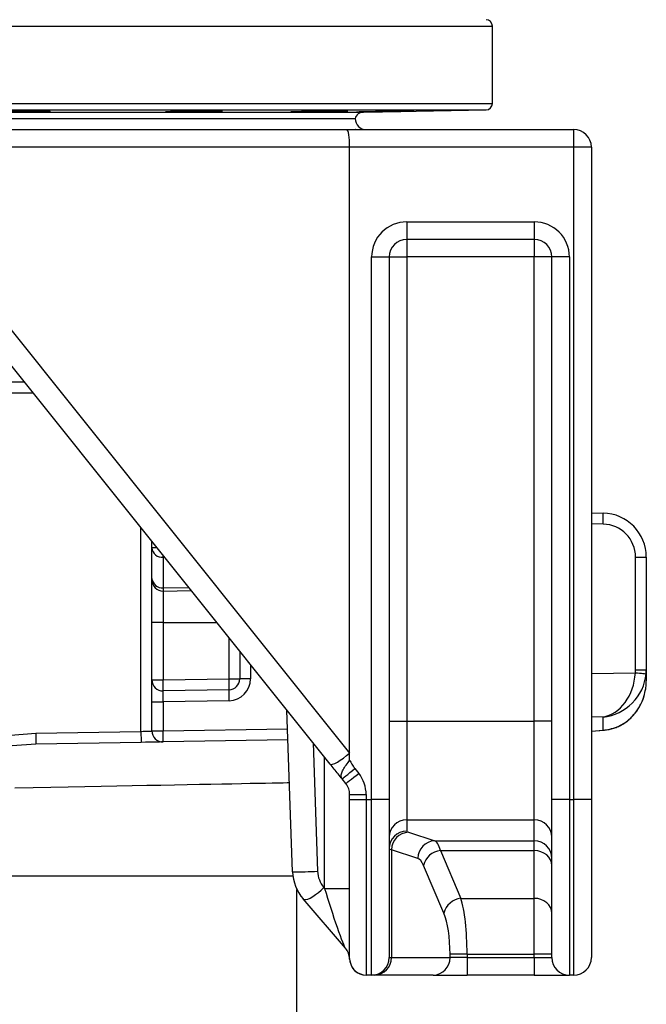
# Model space of a CAD drawing. Header units: millimetres. Extents: x 1452 to 2791, y 499 to 3301.
# Tile 5 of 38: x 2167 to 2452, y 1221 to 1669. Entities that reach past the tile are written whole.
import ezdxf

# ---------------------------------------------------------------- set-up
doc = ezdxf.new("R2010")
doc.units = ezdxf.units.MM

msp = doc.modelspace()

# ---------------------------------------------------------------- linework, layer by layer
at = {"color": 1, "linetype": 'Continuous', "lineweight": 25}
for p, q in [((1672.41, 1666.49), (2382.41, 1666.49)), ((1672.41, 1631.38), (2382.41, 1631.38)), ((1675.36, 1628.38), (2379.46, 1628.38)), ((1731.11, 1627.41), (2323.71, 1627.41)), ((2173.41, 1499.44), (2159.36, 1499.44)), ((2432.76, 1439.78), (2427.41, 1439.87)), ((2222.41, 1345.42), (2222.41, 1438.19)), ((2229.74, 1429.02), (2227.41, 1429.02)), ((2233.2, 1424.69), (2232.5, 1424.69)), ((2232.5, 1410.75), (2244.22, 1410.92)), ((2232.5, 1394.94), (2257.01, 1394.94)), ((2262.5, 1369.35), (2262.5, 1388.08)), ((2272.32, 1375.79), (2272.32, 1369.35)), ((2427.41, 1371.77), (2447.44, 1372.08)), ((2432.76, 1351.97), (2427.41, 1351.88)), ((2232.5, 1345.6), (2289.14, 1346.58)), ((2427.41, 1345.58), (2432.76, 1346)), ((2432.76, 1346), (2433.06, 1345.99)), ((2435.74, 1346.41), (2436.01, 1346.44)), ((2300.75, 1340.26), (2302.79, 1281.72)), ((2306.03, 1273.92), (2306.03, 1333.66)), ((2291.59, 1279.44), (1763.23, 1279.44))]:
    msp.add_line(p, q, dxfattribs=at)
at = {"color": 7, "linetype": 'Continuous', "lineweight": 25}
for p, q in [((2382.41, 1631.38), (2382.41, 1666.49)), ((2323.71, 1627.41), (2379.46, 1628.38)), ((1734.91, 1624.44), (2319.91, 1624.44)), ((2027.41, 1624.44), (2319.91, 1624.44)), ((2127.6, 1619.44), (2316.05, 1619.44)), ((2316.05, 1619.44), (2419.41, 1619.44)), ((2320.16, 1619.45), (2320.12, 1619.45)), ((2419.41, 1611.44), (2419.41, 1619.44)), ((2317.41, 1611.44), (2130.24, 1611.44)), ((2317.41, 1335.55), (2317.41, 1611.44)), ((2419.41, 1611.44), (2317.41, 1611.44)), ((2419.41, 1314.44), (2419.41, 1611.44)), ((2427.41, 1611.44), (2419.41, 1611.44)), ((2427.41, 1611.44), (2427.41, 1314.44)), ((2343.41, 1577.44), (2343.41, 1569.44)), ((2343.41, 1577.44), (2401.41, 1577.44)), ((2401.41, 1577.44), (2401.41, 1569.44)), ((2130.24, 1569.5), (2317.41, 1335.55)), ((2401.41, 1569.44), (2343.41, 1569.44)), ((2343.41, 1569.44), (2343.41, 1561.44)), ((2401.41, 1569.44), (2401.41, 1561.44)), ((2308.52, 1330.55), (2121.35, 1564.51)), ((2327.41, 1561.44), (2335.41, 1561.44)), ((2327.41, 1314.44), (2327.41, 1561.44)), ((2335.41, 1561.44), (2335.41, 1314.44)), ((2335.41, 1561.44), (2343.41, 1561.44)), ((2343.41, 1561.44), (2343.41, 1350)), ((2401.41, 1561.44), (2343.41, 1561.44)), ((2401.41, 1350), (2401.41, 1561.44)), ((2409.41, 1561.44), (2401.41, 1561.44)), ((2409.41, 1314.44), (2409.41, 1561.44)), ((2417.41, 1561.44), (2409.41, 1561.44)), ((2417.41, 1561.44), (2417.41, 1314.44)), ((2169.41, 1504.44), (2097.41, 1504.44)), ((2427.41, 1444.87), (2432.76, 1444.78)), ((2227.41, 1429.02), (2227.41, 1431.94)), ((2227.41, 1415.08), (2227.41, 1429.02)), ((2232.5, 1424.69), (2232.5, 1410.75)), ((2447.5, 1373.4), (2447.5, 1424.78)), ((2447.5, 1424.78), (2452.41, 1424.78)), ((2452.41, 1424.78), (2452.41, 1373.4)), ((2227.41, 1414.33), (2227.41, 1415.08)), ((2227.41, 1394.94), (2227.41, 1414.33)), ((2232.5, 1410.75), (2232.5, 1409.33)), ((2232.5, 1409.33), (2245.32, 1409.55)), ((2232.5, 1409.33), (2232.5, 1394.94)), ((2232.5, 1394.94), (2227.41, 1394.94)), ((2227.41, 1368.83), (2227.41, 1394.94)), ((2232.5, 1394.94), (2232.5, 1368.83)), ((2267.41, 1381.94), (2267.41, 1369.35)), ((2447.5, 1373.4), (2452.41, 1373.4)), ((2452.41, 1373.4), (2452.41, 1368.46)), ((2227.41, 1368.83), (2232.5, 1368.83)), ((2227.41, 1358.83), (2227.41, 1368.83)), ((2232.5, 1368.83), (2262.5, 1369.35)), ((2262.5, 1369.35), (2267.41, 1369.35)), ((2272.32, 1369.35), (2267.41, 1369.35)), ((2262.5, 1364.35), (2232.5, 1363.83)), ((2227.41, 1358.83), (2232.5, 1358.83)), ((2227.41, 1345.6), (2227.41, 1358.83)), ((2262.5, 1359.35), (2232.5, 1358.83)), ((2232.5, 1358.83), (2232.5, 1345.6)), ((2291.42, 1281.44), (2288.84, 1355.14)), ((2335.41, 1350), (2343.41, 1350)), ((2343.41, 1350), (2343.41, 1305.18)), ((2343.41, 1350), (2401.41, 1350)), ((2409.41, 1350), (2401.41, 1350)), ((2401.41, 1305.18), (2401.41, 1350)), ((2432.76, 1346), (2432.76, 1351.97)), ((2174.52, 1344.59), (2222.41, 1345.42)), ((2227.41, 1345.6), (2232.5, 1345.6)), ((2427.41, 1345.55), (2433.06, 1345.99)), ((2163.12, 1343.72), (2174.52, 1344.59)), ((2289.32, 1341.59), (2232.5, 1340.6)), ((2174.61, 1339.59), (2163.76, 1338.87)), ((2222.5, 1340.42), (2174.61, 1339.59)), ((2317.41, 1332.24), (2317.41, 1335.55)), ((2319.8, 1328.45), (2321.51, 1326.31)), ((2315.66, 1321.63), (2313.95, 1323.76)), ((2317.41, 1314.44), (2317.41, 1316.63)), ((2317.41, 1316.63), (2324.91, 1316.63)), ((2317.41, 1314.44), (2324.91, 1314.44)), ((2317.41, 1241.98), (2317.41, 1314.44)), ((2324.91, 1316.63), (2324.91, 1314.44)), ((2324.91, 1314.44), (2327.41, 1314.44)), ((2324.91, 1314.44), (2324.91, 1234.48)), ((2335.41, 1314.44), (2327.41, 1314.44)), ((2327.41, 1234.44), (2327.41, 1314.44)), ((2335.41, 1314.44), (2335.41, 1242.44)), ((2417.41, 1314.44), (2409.41, 1314.44)), ((2409.41, 1242.44), (2409.41, 1314.44)), ((2417.41, 1314.44), (2419.41, 1314.44)), ((2417.41, 1314.44), (2417.41, 1234.44)), ((2427.41, 1314.44), (2419.41, 1314.44)), ((2419.41, 1234.44), (2419.41, 1314.44)), ((2427.41, 1314.44), (2427.41, 1242.44)), ((2343.41, 1305.18), (2401.41, 1305.18)), ((2343.41, 1305.18), (2343.41, 1299.98)), ((2401.41, 1295.57), (2401.41, 1305.18)), ((2344.16, 1299.48), (2356.13, 1295.57)), ((2336.43, 1291.51), (2336.43, 1242.44)), ((2348.4, 1287.6), (2336.43, 1291.51)), ((2356.13, 1295.57), (2401.41, 1295.57)), ((2401.41, 1291.13), (2401.41, 1295.57)), ((2358.74, 1291.13), (2401.41, 1291.13)), ((2358.74, 1291.13), (2368.06, 1269.39)), ((2401.41, 1269.39), (2401.41, 1291.13)), ((2360.34, 1262.61), (2351.01, 1284.34)), ((2293.41, 1089.53), (2293.41, 1273.42)), ((2305.68, 1274.33), (2306.03, 1273.92)), ((2306.03, 1273.92), (2317.41, 1273.92)), ((2315.48, 1246.68), (2296.23, 1269.12)), ((2368.06, 1269.39), (2401.41, 1269.39)), ((2401.41, 1243.95), (2401.41, 1269.39)), ((2317.41, 1241.98), (2317.53, 1240.65)), ((2317.41, 1241.91), (2317.41, 1241.98)), ((2317.41, 1241.94), (2317.41, 1241.91)), ((2335.41, 1242.44), (2336.43, 1242.44)), ((2336.43, 1242.44), (2363.11, 1242.44)), ((2363.11, 1242.44), (2363.11, 1243.95)), ((2370.83, 1243.95), (2363.11, 1243.95)), ((2370.83, 1242.44), (2363.11, 1242.44)), ((2370.83, 1243.95), (2401.41, 1243.95)), ((2370.83, 1243.95), (2370.83, 1242.44)), ((2370.83, 1242.44), (2370.83, 1234.44)), ((2370.83, 1242.44), (2401.41, 1242.44)), ((2409.41, 1243.95), (2401.41, 1243.95)), ((2401.41, 1242.44), (2401.41, 1243.95)), ((2401.41, 1242.44), (2409.41, 1242.44)), ((2401.41, 1242.44), (2401.41, 1234.44)), ((2317.4, 1241.71), (2317.41, 1241.73)), ((2324.91, 1234.48), (2324.9, 1234.44)), ((2327.41, 1234.44), (2324.9, 1234.44)), ((2328.7, 1234.44), (2327.41, 1234.44)), ((2355.38, 1234.44), (2328.7, 1234.44)), ((2355.38, 1234.44), (2370.83, 1234.44)), ((2401.41, 1234.44), (2370.83, 1234.44)), ((2401.41, 1234.44), (2417.41, 1234.44)), ((2419.41, 1234.44), (2417.41, 1234.44))]:
    msp.add_line(p, q, dxfattribs=at)
at = {"color": 7, "linetype": 'Continuous', "lineweight": 25, "flags": 128}
for points in [[(2447.44, 1372.08), (2448.39, 1372), (2449.31, 1371.92), (2450.15, 1371.85), (2450.89, 1371.78), (2451.49, 1371.73), (2451.95, 1371.69), (2452.23, 1371.66), (2452.33, 1371.65)], [(2222.41, 1345.42), (2223.38, 1345.46), (2224.32, 1345.49), (2225.19, 1345.52), (2225.94, 1345.55), (2226.57, 1345.57), (2227.03, 1345.58), (2227.31, 1345.59), (2227.41, 1345.6)], [(2222.41, 1345.42), (2222.43, 1344.45), (2222.44, 1343.51), (2222.46, 1342.64), (2222.47, 1341.89), (2222.48, 1341.27), (2222.49, 1340.8), (2222.49, 1340.52), (2222.5, 1340.42)], [(2174.52, 1344.59), (2174.54, 1343.61), (2174.56, 1342.67), (2174.57, 1341.81), (2174.58, 1341.05), (2174.59, 1340.43), (2174.6, 1339.97), (2174.61, 1339.68), (2174.61, 1339.59)], [(2232.5, 1340.6), (2232.3, 1340.59), (2231.73, 1340.58), (2230.81, 1340.57), (2229.57, 1340.55), (2228.05, 1340.52), (2226.32, 1340.49), (2224.45, 1340.46), (2222.5, 1340.42)], [(2308.52, 1330.55), (2308.92, 1330.38), (2309.63, 1330.47), (2310.61, 1330.84), (2311.81, 1331.44), (2313.16, 1332.27), (2314.59, 1333.26), (2316.03, 1334.37), (2317.41, 1335.55)], [(2313.95, 1323.76), (2314.06, 1323.85), (2314.39, 1324.12), (2314.93, 1324.55), (2315.66, 1325.14), (2316.55, 1325.85), (2317.56, 1326.66), (2318.66, 1327.54), (2319.8, 1328.45)], [(2315.66, 1321.63), (2315.77, 1321.72), (2316.1, 1321.98), (2316.64, 1322.42), (2317.37, 1323), (2318.26, 1323.71), (2319.27, 1324.52), (2320.37, 1325.4), (2321.51, 1326.31)], [(2409.41, 1284.34), (2409.25, 1285.67), (2408.8, 1286.94), (2408.06, 1288.11), (2407.07, 1289.14), (2405.85, 1289.99), (2404.47, 1290.61), (2402.97, 1291), (2401.41, 1291.13)], [(2296.23, 1269.12), (2296.68, 1268.86), (2297.38, 1268.85), (2298.3, 1269.08), (2299.39, 1269.54), (2300.62, 1270.22), (2301.91, 1271.07), (2303.23, 1272.07), (2304.5, 1273.17), (2305.68, 1274.33)], [(2409.41, 1262.61), (2409.25, 1263.93), (2408.8, 1265.2), (2408.06, 1266.37), (2407.07, 1267.4), (2405.85, 1268.25), (2404.47, 1268.87), (2402.97, 1269.26), (2401.41, 1269.39)]]:
    msp.add_lwpolyline(points, dxfattribs=at)
at = {"color": 1, "linetype": 'Continuous', "lineweight": 25, "flags": 128}
msp.add_lwpolyline([(2290, 1321.94), (2289.01, 1321.92), (2287.07, 1321.89), (2284.77, 1321.84), (2282.13, 1321.79), (2279.15, 1321.74), (2275.82, 1321.68), (2272.16, 1321.61), (2268.17, 1321.53), (2263.85, 1321.45), (2259.22, 1321.36), (2254.27, 1321.27), (2249.02, 1321.17), (2243.46, 1321.07), (2237.62, 1320.96), (2231.49, 1320.84), (2225.09, 1320.72), (2218.42, 1320.6), (2211.49, 1320.47), (2204.31, 1320.33), (2196.9, 1320.2), (2189.25, 1320.05), (2181.39, 1319.9), (2173.32, 1319.75), (2165.06, 1319.6)], dxfattribs=at)
at = {"color": 7, "linetype": 'Continuous', "lineweight": 25}
for centre, radius, start, end in [((2379.41, 1666.49), 3, 0, 89), ((2379.41, 1631.38), 3, 271, 0), ((2323.77, 1623.41), 4, 91, 165.1663), ((2324.91, 1624.44), 5, 180, 270), ((2419.41, 1611.44), 8, 0, 90), ((2343.41, 1561.44), 16, 90, 180), ((2401.41, 1561.44), 16, 0, 90), ((2343.41, 1561.44), 8, 90, 180), ((2401.41, 1561.44), 8, 0, 90), ((2361.1, 1442.28), 71.7, 358.002, 1.998), ((2432.41, 1424.78), 20, 0, 89), ((2432.5, 1424.78), 15, 0, 89), ((2232.11, 1429.39), 4.71, 184.4933, 274.7072), ((2232.11, 1415.45), 4.71, 184.4919, 274.7101), ((2232.41, 1414.33), 5, 180, 271), ((2232.41, 1368.83), 5, 180, 271), ((2160.88, 1366.33), 71.66, 358.001, 1.999), ((2190.85, 1366.85), 71.69, 358.0018, 1.9982), ((2262.41, 1369.35), 5, 271, 0), ((2262.32, 1369.35), 10, 271, 0), ((2334.15, 1361.85), 71.7, 178.002, 181.998), ((2232.41, 1345.6), 5, 180, 271), ((2160.88, 1343.1), 71.66, 358.001, 1.999), ((2309.41, 1316.63), 15.5, 0, 38.6598), ((2309.41, 1316.63), 8, 0, 38.6598), ((2343.39, 1297.19), 7.98, 89.8906, 179.8904), ((2401.42, 1297.19), 7.98, 0.1096, 90.1091), ((2343.39, 1292), 7.98, 89.891, 179.8909), ((2344.5, 1291.42), 8.07, 92.3968, 179.3703), ((2356.47, 1287.52), 8.07, 92.3967, 179.3704), ((2401.42, 1287.59), 7.98, 0.11, 90.1088), ((2359.53, 1282.43), 8.73, 95.2029, 167.3614), ((2292.28, 1478.3), 196.86, 269.7496, 273.0621), ((2311.41, 1282.14), 20, 182, 220.6362), ((2314.79, 1282.14), 12, 182, 220.6362), ((2368.85, 1260.7), 8.73, 95.2025, 167.3618), ((2309.41, 1241.47), 8, 1.7086, 40.6362), ((2327.41, 1242.44), 8, 270, 360), ((2328.56, 1242.3), 7.87, 271.01, 0.9762), ((2355.24, 1242.3), 7.87, 271.0099, 0.9764), ((2417.41, 1242.44), 8, 180, 270), ((2419.41, 1242.44), 8, 270, 0), ((2324.9, 1241.94), 7.5, 181.546, 270)]:
    msp.add_arc(centre, radius, start, end, dxfattribs=at)
at = {"color": 1, "linetype": 'Continuous', "lineweight": 25}
for centre, radius, start, end in [((2161.04, 1425.99), 71.47, 358.9538, 359.6559), ((2324.91, 1241.98), 7.5, 190.2245, 270.0153)]:
    msp.add_arc(centre, radius, start, end, dxfattribs=at)
at = {"color": 7, "linetype": 'Continuous', "lineweight": 25}
for centre, major_axis, ratio, start_param, end_param in [((2316.05, 1611.44), (0, 8), 0.169946, 4.712389, 6.283185), ((2432.41, 1371.85), (3.15, 19.89), 0.741624, 3.374894, 4.840697), ((2432.5, 1373.43), (-2.41, 14.89), 0.994227, 4.463637, 4.551178), ((2432.41, 1373.43), (-4.59, 19.53), 0.996924, 4.39339, 4.480931), ((2432.41, 1371.85), (14.78, 14.56), 0.925507, 3.990509, 5.456312), ((2232.41, 1358.82), (0.09, 5), 0.017429, 4.713302, 6.283794), ((2432.41, 1366.04), (13.87, 15.08), 0.955492, 3.925501, 4.075496), ((2365.41, 1299.98), (22, 0), 0.087489, 3.141593, 3.403392), ((2365.41, 1292.01), (30, 0), 0.064158, 3.141593, 3.403392), ((2355.62, 1265.69), (0, 30), 0.196496, 5.72468, 6.195919), ((2347.89, 1265.69), (0, 22), 0.267949, 5.72468, 6.195919), ((2309.41, 1266.04), (-6.2, 19.44), 0.044688, 1.139196, 3.036469), ((2364.94, 1243.95), (0, 30), 0.196496, 4.712389, 5.72468), ((2357.21, 1243.95), (0, 22), 0.267949, 4.712389, 5.72468)]:
    msp.add_ellipse(centre, major_axis=major_axis, ratio=ratio, start_param=start_param, end_param=end_param, dxfattribs=at)
for points, knots in [([(2177.34, 1627.58), (2176.73, 1627.57), (2176.08, 1627.56), (2175.02, 1627.54), (2174.66, 1627.53), (2173.91, 1627.52), (2173.52, 1627.51), (2172.34, 1627.49), (2171.53, 1627.48), (2170.28, 1627.47), (2169.85, 1627.46), (2169, 1627.46), (2168.57, 1627.45), (2167.3, 1627.44), (2166.46, 1627.44), (2165.2, 1627.43), (2164.78, 1627.43), (2163.97, 1627.43), (2163.17, 1627.42), (2162.4, 1627.42), (2161.65, 1627.42), (2161.28, 1627.42), (2160.22, 1627.43), (2159.56, 1627.43), (2158.66, 1627.44), (2158.37, 1627.44), (2157.83, 1627.45), (2157.58, 1627.45), (2156.87, 1627.46), (2156.47, 1627.47), (2155.98, 1627.48), (2155.83, 1627.49), (2155.58, 1627.5), (2155.48, 1627.51), (2155.23, 1627.52), (2155.15, 1627.54), (2155.14, 1627.56), (2155.23, 1627.58), (2155.47, 1627.6), (2155.58, 1627.61), (2155.82, 1627.62), (2155.97, 1627.63), (2156.46, 1627.65), (2156.86, 1627.67), (2157.56, 1627.69), (2157.82, 1627.7), (2158.36, 1627.71), (2158.65, 1627.72), (2159.55, 1627.74), (2160.2, 1627.75), (2161.26, 1627.77), (2161.63, 1627.78), (2162.38, 1627.79), (2163.15, 1627.8), (2163.95, 1627.81), (2164.76, 1627.82), (2165.18, 1627.83), (2166.44, 1627.84), (2167.28, 1627.85), (2168.55, 1627.86), (2168.98, 1627.86), (2169.83, 1627.86), (2170.25, 1627.87), (2171.5, 1627.87), (2172.31, 1627.88), (2173.5, 1627.88), (2173.88, 1627.88), (2174.64, 1627.88), (2175, 1627.88), (2176.06, 1627.87), (2176.72, 1627.87), (2177.63, 1627.86), (2177.92, 1627.86), (2178.46, 1627.86), (2178.96, 1627.85), (2179.4, 1627.84), (2179.8, 1627.83), (2179.99, 1627.83), (2180.48, 1627.82), (2180.72, 1627.81), (2181.06, 1627.78), (2181.14, 1627.77), (2181.15, 1627.74), (2181.06, 1627.73), (2180.82, 1627.71), (2180.71, 1627.7), (2180.47, 1627.69), (2180.18, 1627.67), (2179.82, 1627.66), (2179.42, 1627.64), (2179.2, 1627.64), (2178.49, 1627.61), (2177.95, 1627.6), (2177.34, 1627.58)], [0, 0, 0, 0, 0.03125, 0.03125, 0.046875, 0.046875, 0.0625, 0.0625, 0.09375, 0.09375, 0.109375, 0.109375, 0.125, 0.125, 0.15625, 0.15625, 0.171875, 0.171875, 0.1875, 0.203125, 0.203125, 0.21875, 0.21875, 0.25, 0.25, 0.265625, 0.265625, 0.28125, 0.28125, 0.3125, 0.3125, 0.328125, 0.328125, 0.34375, 0.34375, 0.375, 0.375, 0.40625, 0.40625, 0.421875, 0.421875, 0.4375, 0.4375, 0.46875, 0.46875, 0.484375, 0.484375, 0.5, 0.5, 0.53125, 0.53125, 0.546875, 0.546875, 0.5625, 0.578125, 0.578125, 0.59375, 0.59375, 0.625, 0.625, 0.640625, 0.640625, 0.65625, 0.65625, 0.6875, 0.6875, 0.703125, 0.703125, 0.71875, 0.71875, 0.75, 0.75, 0.765625, 0.765625, 0.78125, 0.796875, 0.796875, 0.8125, 0.8125, 0.84375, 0.84375, 0.875, 0.875, 0.90625, 0.90625, 0.921875, 0.921875, 0.9375, 0.953125, 0.953125, 0.96875, 0.96875, 1, 1, 1, 1]), ([(2255.81, 1627.65), (2255.26, 1627.64), (2254.18, 1627.62), (2252.27, 1627.58), (2250.22, 1627.54), (2248.06, 1627.51), (2245.86, 1627.48), (2243.68, 1627.46), (2241.58, 1627.44), (2239.63, 1627.43), (2237.88, 1627.42), (2236.37, 1627.42), (2235.16, 1627.43), (2234.26, 1627.45), (2233.73, 1627.47), (2233.55, 1627.49), (2233.75, 1627.52), (2234.31, 1627.56), (2235.22, 1627.59), (2236.45, 1627.63), (2237.98, 1627.67), (2239.74, 1627.71), (2241.71, 1627.74), (2243.81, 1627.78), (2245.99, 1627.81), (2248.19, 1627.83), (2250.34, 1627.85), (2252.39, 1627.87), (2254.28, 1627.88), (2255.95, 1627.88), (2257.34, 1627.87), (2258.44, 1627.87), (2259.2, 1627.85), (2259.61, 1627.83), (2259.64, 1627.8), (2259.31, 1627.77), (2258.61, 1627.74), (2257.51, 1627.7), (2256.41, 1627.67), (2255.81, 1627.65)], [0, 0, 0, 0, 0.0268527, 0.0537055, 0.0805584, 0.1074112, 0.1342625, 0.1611137, 0.1879608, 0.214808, 0.2416511, 0.2684944, 0.2953356, 0.3221768, 0.349019, 0.3758611, 0.4027065, 0.4295521, 0.4564022, 0.4832518, 0.5101045, 0.5369575, 0.563811, 0.5906644, 0.6175159, 0.6443675, 0.6712154, 0.6980634, 0.7249077, 0.7517521, 0.7785943, 0.8054363, 0.8322784, 0.8591206, 0.8859646, 0.912809, 0.9396571, 0.966505, 1, 1, 1, 1]), ([(2312.81, 1627.72), (2312.27, 1627.71), (2311.19, 1627.69), (2309.28, 1627.65), (2307.22, 1627.61), (2305.06, 1627.57), (2302.86, 1627.54), (2300.68, 1627.51), (2298.59, 1627.48), (2296.64, 1627.46), (2294.88, 1627.44), (2293.38, 1627.43), (2292.16, 1627.42), (2291.27, 1627.42), (2290.73, 1627.43), (2290.56, 1627.45), (2290.76, 1627.47), (2291.32, 1627.5), (2292.23, 1627.53), (2293.46, 1627.56), (2294.99, 1627.6), (2296.75, 1627.64), (2298.72, 1627.67), (2300.82, 1627.71), (2303, 1627.75), (2305.2, 1627.78), (2307.36, 1627.81), (2309.41, 1627.83), (2311.29, 1627.85), (2312.96, 1627.87), (2314.35, 1627.88), (2315.45, 1627.88), (2316.21, 1627.87), (2316.62, 1627.86), (2316.65, 1627.85), (2316.32, 1627.83), (2315.61, 1627.8), (2314.51, 1627.77), (2313.42, 1627.74), (2312.81, 1627.72)], [0, 0, 0, 0, 0.026853, 0.053706, 0.08056, 0.107413, 0.134266, 0.16112, 0.187971, 0.214822, 0.241669, 0.268515, 0.295358, 0.322201, 0.349042, 0.375884, 0.402726, 0.429568, 0.456414, 0.48326, 0.51011, 0.53696, 0.563813, 0.590666, 0.617519, 0.644373, 0.671224, 0.698076, 0.724923, 0.751771, 0.778615, 0.805459, 0.832301, 0.859143, 0.885985, 0.912827, 0.939672, 0.966517, 1, 1, 1, 1]), ([(2342.79, 1627.79), (2342.24, 1627.78), (2341.16, 1627.76), (2339.25, 1627.72), (2337.19, 1627.68), (2335.03, 1627.64), (2332.83, 1627.61), (2330.66, 1627.57), (2328.56, 1627.53), (2326.61, 1627.5), (2324.86, 1627.47), (2323.35, 1627.45), (2322.13, 1627.44), (2321.24, 1627.43), (2320.71, 1627.42), (2320.53, 1627.43), (2320.73, 1627.44), (2321.29, 1627.45), (2322.2, 1627.47), (2323.43, 1627.5), (2324.96, 1627.53), (2326.73, 1627.57), (2328.69, 1627.6), (2330.79, 1627.64), (2332.97, 1627.68), (2335.17, 1627.72), (2337.33, 1627.75), (2339.38, 1627.78), (2341.26, 1627.81), (2342.93, 1627.84), (2344.33, 1627.86), (2345.43, 1627.87), (2346.18, 1627.88), (2346.59, 1627.88), (2346.62, 1627.87), (2346.29, 1627.86), (2345.58, 1627.84), (2344.48, 1627.82), (2343.39, 1627.8), (2342.79, 1627.79)], [0, 0, 0, 0, 0.026851, 0.053703, 0.080555, 0.107406, 0.134259, 0.161113, 0.187966, 0.214819, 0.24167, 0.26852, 0.295367, 0.322214, 0.349056, 0.375899, 0.40274, 0.429581, 0.456424, 0.483266, 0.510113, 0.536958, 0.563809, 0.590659, 0.617512, 0.644366, 0.671219, 0.698072, 0.724923, 0.751774, 0.778622, 0.805469, 0.832313, 0.859157, 0.885999, 0.912841, 0.939683, 0.966525, 1, 1, 1, 1]), ([(2451.31, 1361.29), (2451.62, 1362.46), (2452.15, 1364.39), (2452.36, 1366.64), (2452.4, 1367.81), (2452.41, 1368.24), (2452.41, 1368.4), (2452.41, 1368.46), (2452.41, 1368.46)], [0, 0, 0, 0, 0.494627, 0.818462, 0.93419, 0.976111, 0.996664, 1, 1, 1, 1]), ([(2436.01, 1346.46), (2436.36, 1346.53), (2437.47, 1346.76), (2439.21, 1347.41), (2441.24, 1348.39), (2443.15, 1349.63), (2444.95, 1351.09), (2446.61, 1352.76), (2448.11, 1354.65), (2449.44, 1356.74), (2450.58, 1359.02), (2451.11, 1360.63), (2451.38, 1361.44)], [0, 0, 0, 0, 0.042749, 0.133364, 0.226423, 0.32288, 0.423534, 0.52888, 0.638785, 0.753988, 0.876832, 1, 1, 1, 1]), ([(2433.06, 1345.99), (2433.31, 1346.01), (2434.31, 1346.1), (2435.29, 1346.3), (2436.03, 1346.44)], [0, 0, 0, 0, 0.2500658, 1, 1, 1, 1]), ([(2313.95, 1323.76), (2313.73, 1324.22), (2313.31, 1325.1), (2313.85, 1326.96), (2314.99, 1329), (2316.3, 1330.79), (2317.15, 1331.91), (2317.4, 1332.23), (2317.41, 1332.24)], [0, 0, 0, 0, 0.246346, 0.471526, 0.673519, 0.90462, 0.997826, 1, 1, 1, 1]), ([(2317.41, 1332.24), (2317.41, 1332.23), (2317.49, 1332.09), (2317.76, 1331.62), (2318.35, 1330.61), (2319.04, 1329.46), (2319.61, 1328.7), (2319.8, 1328.45)], [0, 0, 0, 0, 0.006299, 0.106749, 0.362112, 0.791703, 1, 1, 1, 1]), ([(2313.95, 1323.76), (2313.35, 1324.51), (2312.16, 1326), (2310.32, 1328.29), (2309.12, 1329.79), (2308.52, 1330.55)], [0, 0, 0, 0, 0.332683, 0.662843, 1, 1, 1, 1])]:
    msp.add_open_spline(points, degree=3, knots=knots, dxfattribs=at)
at = {"color": 1, "linetype": 'Continuous', "lineweight": 25}
msp.add_open_spline([(2435.74, 1346.41), (2436.92, 1346.74), (2439.15, 1347.35), (2442.04, 1348.9), (2444.89, 1350.98), (2447.62, 1353.84), (2449.79, 1357.37), (2450.99, 1359.91), (2451.29, 1361.21), (2451.31, 1361.29)], degree=3, knots=[0, 0, 0, 0, 0.1478808, 0.2787368, 0.4123466, 0.6067718, 0.806774, 0.9887181, 1, 1, 1, 1], dxfattribs=at)

doc.saveas('drawing.dxf')
